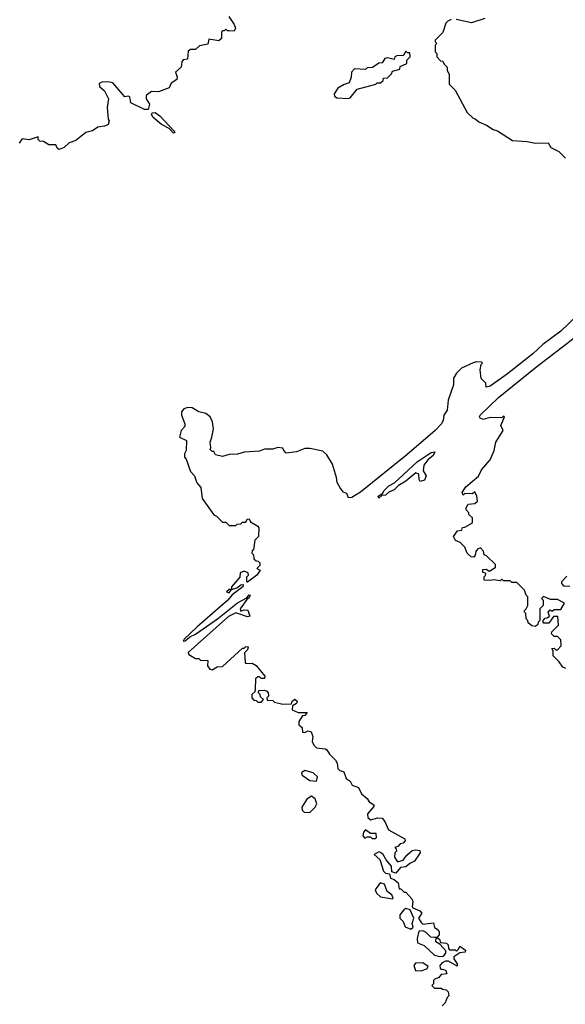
# Model space of a CAD drawing. Extents: x 2528705 to 2678277, y 911730 to 1023331.
# Tile 28 of 241: x 2570891 to 2574132, y 919824 to 925676. Entities that reach past the tile are written whole.
import ezdxf

# ---------------------------------------------------------------- set-up
doc = ezdxf.new("R2010")
doc.units = 0

msp = doc.modelspace()

# ---------------------------------------------------------------- linework, layer by layer
at = {"layer": '0CON20XD'}
for points in [[(2572132.5, 925695), (2572165, 925647.5), (2572172.5, 925625), (2572165, 925607.5), (2572135, 925610), (2572125, 925610), (2572115, 925620), (2572105, 925610), (2572095, 925610), (2572090, 925605), (2572090, 925565), (2572075, 925550), (2572015, 925560), (2572008.3, 925531.7), (2571958.3, 925521.7), (2571935, 925500), (2571905, 925500), (2571891.7, 925488.3), (2571888.3, 925441.7), (2571861.7, 925438.3), (2571853.6, 925426.4), (2571850, 925395), (2571817.5, 925365), (2571827.5, 925335), (2571825, 925320), (2571790.7, 925299.3), (2571778.3, 925271.7), (2571715, 925246.7), (2571675, 925250), (2571642.5, 925225), (2571643.3, 925205), (2571661.4, 925175), (2571655, 925142.9), (2571632.6, 925142.6), (2571551.7, 925181.7), (2571545, 925217.5), (2571535, 925222.5), (2571515, 925217.5), (2571445, 925300.6), (2571415, 925307.5), (2571380, 925305), (2571363.9, 925296.1), (2571365, 925280), (2571395, 925252.5), (2571418.8, 925205), (2571410, 925155), (2571416.7, 925085), (2571422.5, 925075), (2571416.1, 925053.9), (2571395, 925042.5), (2571355, 925036.7), (2571323.9, 925016.1), (2571285, 925005.8), (2571225, 924958.8), (2571185, 924944), (2571155, 924916.7), (2571125, 924903.8), (2571115, 924910), (2571105, 924932.5), (2571065, 924933.3), (2571031.7, 924951.7), (2571010, 924955), (2571000, 924965), (2571000, 924980), (2570948.3, 924961.7), (2570905, 924967.5), (2570887.5, 924942.5)], [(2573455, 925677.5), (2573435, 925667.5), (2573423.3, 925655), (2573405, 925600), (2573360, 925555), (2573360, 925545), (2573370, 925535), (2573360, 925525), (2573360, 925485), (2573370, 925475), (2573370, 925455), (2573391.7, 925431.7), (2573405, 925430), (2573411.7, 925411.7), (2573430, 925395), (2573430, 925375), (2573441.7, 925351.7), (2573443, 925293), (2573477, 925257), (2573550, 925125), (2573585, 925090), (2573597, 925087), (2573618.3, 925068.3), (2573665, 925050), (2573703, 925023), (2573730, 925015), (2573818.3, 924958.3), (2573905, 924952.5), (2573955, 924942.5), (2574030, 924945), (2574047, 924917), (2574093, 924893), (2574133.9, 924853.9)], [(2573655, 925683.8), (2573575, 925657.5), (2573483, 925677)], [(2572845, 925207.5), (2572855, 925212.5), (2572895, 925262.5), (2573007, 925293), (2573015, 925300), (2573035, 925300), (2573050, 925315), (2573051.7, 925328.3), (2573075, 925330), (2573100, 925355), (2573105, 925370), (2573148.3, 925381.7), (2573151.7, 925398.3), (2573190, 925415), (2573190, 925435), (2573210, 925455), (2573208.3, 925478.3), (2573195, 925480), (2573185, 925490), (2573168.3, 925461.7), (2573135, 925462.5), (2573120, 925455), (2573115, 925440), (2573075, 925448.8), (2573060, 925445), (2573045, 925420), (2573025, 925417.5), (2572987, 925393), (2572955, 925390), (2572945, 925380), (2572880, 925385), (2572862.5, 925365), (2572860, 925335), (2572848.3, 925301.7), (2572818.3, 925291.7), (2572781.7, 925268.3), (2572760, 925235), (2572761.7, 925221.7), (2572775, 925212.5), (2572845, 925207.5)], [(2571805, 925001.2), (2571779.7, 925029.7), (2571733.6, 925053.6), (2571684.1, 925094.1), (2571673.6, 925113.6), (2571677.6, 925122.4), (2571695, 925124.4), (2571723.1, 925105), (2571807.5, 925015), (2571812.5, 925005), (2571805, 925001.2)], [(2574299.4, 924010.6), (2574106.1, 923823.9), (2573998.1, 923745), (2573939.2, 923690.8), (2573788.1, 923571.9), (2573685, 923498), (2573662.5, 923492.5), (2573660, 923515), (2573633, 923543), (2573626.7, 923595), (2573632.5, 923627.5), (2573640, 923635), (2573635, 923640), (2573605, 923642.5), (2573585, 923636.7), (2573515, 923604), (2573486, 923575), (2573467.5, 923545), (2573468, 923505), (2573436.7, 923415), (2573431.2, 923355), (2573411.2, 923325), (2573406.7, 923295), (2573396.2, 923275), (2573358.6, 923235), (2573191, 923089), (2572915, 922868.1), (2572865, 922836.2), (2572843.8, 922833.8), (2572835, 922860), (2572815, 922867.5), (2572793.9, 922893.9), (2572776.1, 922926.1), (2572773.8, 922955), (2572750, 923035), (2572715, 923090), (2572691.7, 923111.7), (2572615, 923127.5), (2572585, 923126.7), (2572535, 923107.5), (2572475, 923100), (2572460, 923115), (2572455, 923130), (2572425, 923132.5), (2572395, 923123.3), (2572345, 923122.5), (2572315, 923112.5), (2572223.9, 923106.1), (2572185, 923093.3), (2572135, 923092.5), (2572095, 923080), (2572055, 923090), (2572045, 923110), (2572035, 923110), (2572021.7, 923121.7), (2572027.5, 923132.5), (2572022.5, 923165), (2572032.5, 923195), (2572043.3, 923245), (2572036.7, 923285), (2572022.5, 923315), (2571995.9, 923335.9), (2571956.1, 923346.1), (2571915, 923370), (2571889.3, 923370.7), (2571866.4, 923363.6), (2571852.5, 923345), (2571852.5, 923325), (2571872.5, 923275), (2571871.7, 923258.3), (2571850, 923235), (2571840, 923195), (2571882.5, 923175), (2571880, 923115), (2571870, 923095), (2571870, 923075), (2571880, 923065), (2571905, 922990), (2571930, 922965), (2571943, 922923), (2571967.5, 922895), (2571975, 922830), (2572043.6, 922733.6), (2572060, 922725), (2572095, 922690), (2572115, 922690), (2572135, 922670), (2572175, 922670), (2572183, 922677), (2572205, 922680), (2572215, 922690), (2572235, 922690), (2572241.7, 922708.3), (2572255, 922710), (2572261.7, 922691.7), (2572306.2, 922665), (2572311.2, 922655), (2572310, 922605), (2572288.3, 922581.7), (2572280, 922525), (2572271.7, 922518.3), (2572270, 922505), (2572280, 922495), (2572281.7, 922471.7), (2572295, 922460), (2572308.3, 922458.3), (2572317, 922447), (2572318.3, 922431.7), (2572300, 922415), (2572320, 922405), (2572300, 922375), (2572245, 922332.5), (2572240, 922335), (2572240, 922365), (2572250, 922375), (2572248.3, 922388.3), (2572225, 922397.5), (2572201.7, 922388.3), (2572198.3, 922361.7), (2572150, 922305), (2572150, 922290), (2572135, 922290), (2572120, 922275), (2572135, 922270), (2572150, 922290), (2572181.7, 922298.3), (2572205, 922317.5), (2572218.3, 922318.3), (2572216.7, 922305), (2572153.3, 922256.7), (2572126.7, 922225), (2571945, 922066.7), (2571867.5, 921995), (2571861.7, 921981.7), (2571875, 921983.3), (2571901.7, 922008.3), (2571935, 922023.3), (2572066, 922114), (2572185, 922210), (2572240, 922240), (2572255, 922256.7), (2572260, 922255), (2572255, 922240), (2572240, 922230), (2572200, 922175), (2572205, 922160), (2572225, 922167.5), (2572246.7, 922166.7), (2572258.3, 922131.7), (2572245, 922127.5), (2572175, 922150), (2572131.7, 922128.3), (2571892.5, 921915), (2571895, 921902.5), (2571935, 921880), (2571955, 921880), (2571965, 921870), (2572008.3, 921868.3), (2572007.5, 921835), (2572020, 921815), (2572035, 921812.5), (2572065, 921830), (2572095, 921832.5), (2572215, 921940), (2572225, 921940), (2572235, 921950), (2572248.3, 921948.3), (2572245, 921930), (2572227.5, 921912.5), (2572230, 921855), (2572235, 921850), (2572271.7, 921851.7), (2572295, 921837.5), (2572347.5, 921775), (2572345, 921760), (2572325, 921760), (2572315, 921770), (2572305, 921770), (2572292.5, 921757.5), (2572290, 921695), (2572288.3, 921681.7), (2572270, 921665), (2572270, 921645), (2572281.7, 921631.7), (2572295, 921630), (2572305, 921620), (2572325, 921620), (2572340, 921635), (2572321.7, 921651.7), (2572320, 921665), (2572310, 921675), (2572311.7, 921688.3), (2572345, 921690), (2572360, 921685), (2572367.5, 921675), (2572370, 921655), (2572360, 921645), (2572361.7, 921631.7), (2572395, 921630), (2572405, 921620), (2572455, 921607.5), (2572505, 921610), (2572510, 921625), (2572525, 921637.5), (2572540, 921625), (2572535, 921612.5), (2572511.7, 921598.3), (2572510, 921575), (2572545, 921557.5), (2572598.3, 921558.3), (2572585, 921540), (2572571.7, 921538.3), (2572550, 921505), (2572550, 921485), (2572568.3, 921468.3), (2572571.7, 921441.7), (2572585, 921440), (2572605, 921450), (2572623, 921443), (2572632.5, 921415), (2572627.5, 921385), (2572637.5, 921365), (2572655, 921347.5), (2572705, 921342.5), (2572715.9, 921335.9), (2572730.7, 921310.7), (2572767.5, 921275), (2572777, 921257), (2572780, 921225), (2572793, 921213), (2572817.5, 921205), (2572830, 921165), (2572855, 921150), (2572867, 921127), (2572903.3, 921113.3), (2572922.5, 921075), (2572955, 921047.5), (2572967, 921027), (2572995, 921010), (2572995, 921000), (2572957.5, 920955), (2572960, 920935), (2572975, 920920), (2573018.3, 920931.7), (2573045, 920930), (2573060.7, 920910.7), (2573081.7, 920861.7), (2573178.3, 920808.3), (2573180, 920795), (2573168.3, 920781.7), (2573151.7, 920778.3), (2573138.3, 920761.7), (2573120, 920755), (2573128.3, 920748.3), (2573130, 920735), (2573120, 920725), (2573118.3, 920698.3), (2573135, 920670), (2573169.3, 920680.7), (2573190.7, 920709.3), (2573223, 920737), (2573245, 920742.5), (2573268.3, 920738.3), (2573270, 920725), (2573236.4, 920673.6), (2573209.3, 920660.7), (2573185, 920640), (2573153, 920637), (2573125, 920602.5), (2573101.7, 920611.7), (2573100, 920645), (2573068.3, 920681.7)], [(2574135, 921820), (2574117, 921827), (2574095, 921860), (2574060, 921895), (2574060, 921925), (2574051.7, 921938.3), (2574065, 921940), (2574075, 921930), (2574085, 921930), (2574107.5, 921955), (2574105, 921990), (2574085, 922010), (2574065, 922010), (2574050, 922025), (2574051.7, 922038.3), (2574091.7, 922078.3), (2574088.3, 922128.3), (2574061.7, 922128.3), (2574035, 922090), (2574005, 922090), (2574000, 922095), (2574000, 922105), (2574011.7, 922118.3), (2574025, 922120), (2574038.3, 922131.7), (2574030, 922155), (2574041.7, 922168.3), (2574055, 922160), (2574065, 922170), (2574105, 922170), (2574128.3, 922208.3), (2574085, 922230), (2574045, 922230), (2574001.7, 922248.3), (2573990, 922235), (2574000, 922225), (2574000, 922195), (2573980, 922175), (2573980, 922105), (2573970, 922095), (2573968.3, 922081.7), (2573955, 922070), (2573933, 922073), (2573911.7, 922091.7), (2573910, 922105), (2573900, 922115), (2573897, 922147), (2573890, 922155), (2573890, 922165), (2573900, 922175), (2573910, 922195), (2573910, 922245), (2573900, 922255), (2573890, 922285), (2573845, 922330), (2573815, 922330), (2573805, 922340), (2573765, 922340), (2573755, 922350), (2573745, 922340), (2573705, 922347.5), (2573685, 922342.5), (2573650, 922345), (2573650, 922365), (2573658.3, 922371.7), (2573660, 922385), (2573641.7, 922391.7), (2573641.7, 922408.3), (2573665, 922410), (2573675, 922400), (2573685, 922400), (2573718.3, 922421.7), (2573718.3, 922438.3), (2573665, 922490), (2573650, 922495), (2573647, 922517), (2573627.5, 922537.5), (2573610.7, 922529.3), (2573600, 922515), (2573597.5, 922492.5), (2573588.3, 922481.7), (2573573, 922483), (2573550, 922505), (2573535, 922540), (2573508.3, 922568.3), (2573480.7, 922580.7), (2573467.5, 922605), (2573491.7, 922638.3), (2573518.3, 922641.7), (2573521.7, 922658.3), (2573535, 922660), (2573580, 922685), (2573580, 922715), (2573560, 922735), (2573560, 922745), (2573543, 922763), (2573542.5, 922775), (2573555, 922797.5), (2573595, 922800), (2573610, 922815), (2573607.5, 922845), (2573595, 922870), (2573581.7, 922858.3), (2573535, 922860), (2573525, 922850), (2573520, 922865), (2573540.7, 922899.3), (2573616.4, 922963.6), (2573635, 923000), (2573685, 923060), (2573710, 923115), (2573720, 923165), (2573762.5, 923235), (2573750, 923265), (2573767.5, 923305), (2573770, 923315), (2573765, 923320), (2573755, 923310), (2573685, 923312.5), (2573645, 923300), (2573627, 923307), (2573622.5, 923315), (2573626.7, 923325), (2573735, 923431.1), (2573953.5, 923606.5), (2574184.6, 923785)], [(2573025, 922832.5), (2573020, 922845), (2573048.3, 922861.7), (2573053.3, 922875), (2573083.8, 922905), (2573116.7, 922923.3), (2573252.4, 923047.6), (2573335, 923103.8), (2573356.7, 923106.7), (2573347.5, 923085), (2573315, 923060), (2573292.6, 923027.4), (2573288, 922995), (2573306, 922965), (2573295, 922938.8), (2573270.7, 922930.7), (2573263.6, 922943.6), (2573262.5, 922975), (2573245, 922982.5), (2573185.8, 922934.2), (2573141.7, 922908.3), (2573115, 922882.5), (2573083, 922867), (2573065, 922850), (2573041.7, 922848.3), (2573025, 922832.5)], [(2574141.7, 922368.3), (2574110, 922335), (2574110, 922325), (2574121.7, 922311.7), (2574158.3, 922308.3)], [(2572655, 921150), (2572660, 921175), (2572635, 921200), (2572585, 921212.5), (2572565, 921200), (2572570, 921185), (2572613.9, 921153.9), (2572655, 921150)], [(2572615, 920963.3), (2572646.7, 920995), (2572656.2, 921015), (2572645.8, 921045.8), (2572625, 921060), (2572596.1, 921043.9), (2572567.5, 920995), (2572568.3, 920978.3), (2572580, 920965), (2572615, 920963.3)], [(2573005, 920810), (2573010, 920815), (2573008.3, 920838.3), (2572975, 920840), (2572945, 920860), (2572933, 920847), (2572930, 920825), (2572941.7, 920811.7), (2572955, 920820), (2572975, 920820), (2572985, 920810), (2573005, 920810)], [(2573068.3, 920681.7), (2573050, 920715), (2573035, 920726.7), (2573025, 920730), (2572997.5, 920715), (2573030, 920685), (2573052.5, 920615), (2573063.8, 920603.8), (2573088.3, 920598.3), (2573093.6, 920573.6), (2573116.2, 920566.2), (2573140, 920545), (2573145, 920510), (2573155, 920510), (2573175, 920490), (2573185, 920490), (2573220.7, 920450.7), (2573226.7, 920435), (2573222.5, 920405), (2573227, 920397), (2573268.8, 920378.8), (2573280, 920365), (2573260, 920335), (2573275, 920310), (2573285, 920300), (2573348.3, 920308.3), (2573355, 920280), (2573371.2, 920271.2), (2573383.8, 920255), (2573382.5, 920237.5), (2573370, 920220), (2573355, 920220), (2573333, 920223), (2573305, 920250), (2573285, 920260), (2573261.7, 920258.3), (2573252.5, 920215), (2573255, 920190), (2573293, 920173), (2573355, 920116.7), (2573385, 920107.5), (2573409.3, 920110.7), (2573421.7, 920128.3), (2573421.7, 920141.7), (2573388.3, 920178.3), (2573363.3, 920195), (2573362.5, 920207.5), (2573370, 920220), (2573385, 920210), (2573391.7, 920191.7), (2573426.2, 920186.2), (2573436.4, 920176.4), (2573437.5, 920155), (2573445, 920147.5), (2573477.5, 920147.5), (2573485, 920140), (2573498.3, 920151.7), (2573505, 920170), (2573540, 920145), (2573537, 920133), (2573505, 920130), (2573470, 920105), (2573470, 920095), (2573490, 920065), (2573490, 920050), (2573439.3, 920079.3), (2573420.7, 920079.3), (2573400.5, 920069.5), (2573387.5, 920055), (2573388.3, 920038.3), (2573395, 920030), (2573405, 920032.5), (2573422.5, 920025), (2573427.5, 920005), (2573395, 920000), (2573378.3, 919981.7), (2573360, 919975), (2573350, 919965), (2573350, 919945), (2573340, 919935), (2573355, 919920), (2573395, 919920), (2573403, 919913), (2573425, 919910), (2573437, 919897), (2573440, 919875), (2573430, 919865), (2573418.3, 919831.7), (2573400, 919815)], [(2573105, 920450), (2573110, 920455), (2573102.5, 920475), (2573074.2, 920494.2), (2573058, 920538), (2573033.3, 920546.7), (2573002.5, 920505), (2573010, 920485), (2573035, 920463.3), (2573105, 920450)], [(2573215, 920270), (2573227.5, 920282.5), (2573222.5, 920305), (2573232.5, 920335), (2573210, 920385), (2573185, 920392.5), (2573172.5, 920385), (2573150, 920355), (2573150, 920335), (2573170, 920315), (2573180, 920285), (2573215, 920270)], [(2573275, 920022.5), (2573310, 920035), (2573318.3, 920048.3), (2573285, 920070), (2573241.7, 920068.3), (2573232.5, 920055), (2573242.5, 920025), (2573275, 920022.5)]]:
    msp.add_lwpolyline(points, dxfattribs=at)

doc.saveas('drawing.dxf')
